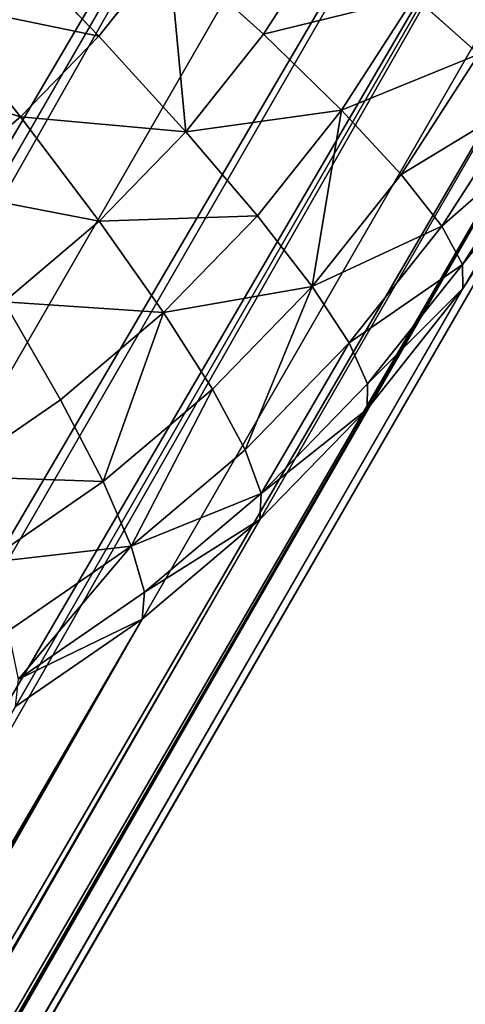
# Model space of a CAD drawing. Extents: x 34 to 1129, y -19 to 489.
# Tile 196 of 237: x 403.3 to 406.97, y 410.04 to 418.16. Entities that reach past the tile are written whole.
import ezdxf

# ---------------------------------------------------------------- set-up
doc = ezdxf.new("R2010")
doc.units = 0
doc.layers.get('0').update_dxf_attribs({"color": 13, "linetype": 'CONTINUOUS'})

# ---------------------------------------------------------------- blocks, each defined once
blk = doc.blocks.new('GROUP_6')
for p, q in [((13, 26, 12), (13, 26, 1118)), ((13, 26, 12), (14.2742, 25.9374, 12)), ((11.7258, 25.9374, 12), (11.7258, 25.9374, 1118)), ((13, 25.8972, 10.4337), (14.2641, 25.8351, 10.4337)), ((14.2742, 25.9374, 12), (14.2641, 25.8351, 10.4337)), ((14.2742, 25.9374, 12), (15.5362, 25.7502, 12)), ((14.2742, 25.9374, 12), (14.2742, 25.9374, 1118)), ((14.2641, 25.8351, 10.4337), (14.2341, 25.53, 8.8942)), ((14.2641, 25.8351, 10.4337), (15.5161, 25.6494, 10.4337)), ((10.4638, 25.7502, 12), (10.4638, 25.7502, 1118)), ((15.5362, 25.7502, 12), (15.5161, 25.6494, 10.4337)), ((15.5362, 25.7502, 12), (15.5362, 25.7502, 1118)), ((15.5362, 25.7502, 12), (16.7737, 25.4402, 12)), ((15.5161, 25.6494, 10.4337), (15.4563, 25.3487, 8.8942)), ((15.5161, 25.6494, 10.4337), (16.7439, 25.3419, 10.4337)), ((13, 25.5906, 8.8942), (14.2341, 25.53, 8.8942)), ((14.2341, 25.53, 8.8942), (14.1846, 25.0273, 7.4078)), ((14.2341, 25.53, 8.8942), (15.4563, 25.3487, 8.8942)), ((9.2263, 25.4402, 12), (9.2263, 25.4402, 1118)), ((16.7737, 25.4402, 12), (16.7439, 25.3419, 10.4337)), ((16.7737, 25.4402, 12), (16.7737, 25.4402, 1118)), ((16.7737, 25.4402, 12), (17.9749, 25.0104, 12)), ((15.4563, 25.3487, 8.8942), (15.3578, 24.8532, 7.4078)), ((15.4563, 25.3487, 8.8942), (16.6549, 25.0485, 8.8942)), ((16.7439, 25.3419, 10.4337), (16.6549, 25.0485, 8.8942)), ((16.7439, 25.3419, 10.4337), (17.9356, 24.9155, 10.4337)), ((13, 25.0855, 7.4078), (13, 24.3904, 6)), ((13, 25.0855, 7.4078), (14.1846, 25.0273, 7.4078)), ((8.0251, 25.0104, 12), (8.0251, 25.0104, 1118)), ((14.1846, 25.0273, 7.4078), (14.1165, 24.3355, 6)), ((14.1846, 25.0273, 7.4078), (15.3578, 24.8532, 7.4078)), ((16.6549, 25.0485, 8.8942), (16.5082, 24.5651, 7.4078)), ((16.6549, 25.0485, 8.8942), (17.8182, 24.6322, 8.8942)), ((17.9749, 25.0104, 12), (17.9356, 24.9155, 10.4337)), ((17.9749, 25.0104, 12), (17.9749, 25.0104, 1118)), ((17.9749, 25.0104, 12), (19.1282, 24.465, 12)), ((17.9356, 24.9155, 10.4337), (17.8182, 24.6322, 8.8942)), ((17.9356, 24.9155, 10.4337), (19.0797, 24.3743, 10.4337)), ((15.3578, 24.8532, 7.4078), (15.2222, 24.1715, 6)), ((15.3578, 24.8532, 7.4078), (16.5082, 24.5651, 7.4078)), ((17.8182, 24.6322, 8.8942), (17.6249, 24.1655, 7.4078)), ((17.8182, 24.6322, 8.8942), (18.9352, 24.1039, 8.8942)), ((16.5082, 24.5651, 7.4078), (16.3064, 23.8999, 6)), ((16.5082, 24.5651, 7.4078), (17.6249, 24.1655, 7.4078)), ((6.8718, 24.465, 12), (6.8718, 24.465, 1118)), ((13, 24.3904, 6), (14.1165, 24.3355, 6)), ((14.1165, 24.3355, 6), (14.0309, 23.4666, 4.6949)), ((14.1165, 24.3355, 6), (15.2222, 24.1715, 6)), ((15.2222, 24.1715, 6), (15.0518, 23.3152, 4.6949)), ((15.2222, 24.1715, 6), (16.3064, 23.8999, 6)), ((17.6249, 24.1655, 7.4078), (17.3589, 23.5233, 6)), ((17.6249, 24.1655, 7.4078), (18.697, 23.6584, 7.4078)), ((16.3064, 23.8999, 6), (16.053, 23.0644, 4.6949)), ((16.3064, 23.8999, 6), (17.3589, 23.5233, 6)), ((5.7776, 23.8091, 12), (5.7776, 23.8091, 1118)), ((13, 23.5172, 4.6949), (14.0309, 23.4666, 4.6949)), ((14.0309, 23.4666, 4.6949), (13.9293, 22.4354, 3.5147)), ((14.0309, 23.4666, 4.6949), (15.0518, 23.3152, 4.6949)), ((17.3589, 23.5233, 6), (17.0248, 22.7167, 4.6949)), ((17.3589, 23.5233, 6), (18.3694, 23.0454, 6)), ((15.0518, 23.3152, 4.6949), (14.8497, 22.2989, 3.5147)), ((15.0518, 23.3152, 4.6949), (16.053, 23.0644, 4.6949)), ((4.7529, 23.0491, 12), (4.7529, 23.0491, 1118)), ((16.053, 23.0644, 4.6949), (15.7522, 22.0728, 3.5147)), ((16.053, 23.0644, 4.6949), (17.0248, 22.7167, 4.6949)), ((13.9293, 22.4354, 3.5147), (14.8497, 22.2989, 3.5147)), ((14.8497, 22.2989, 3.5147), (14.6191, 21.14, 2.4798)), ((14.8497, 22.2989, 3.5147), (15.7522, 22.0728, 3.5147)), ((3.8076, 22.1924, 12), (3.8076, 22.1924, 1118)), ((15.7522, 22.0728, 3.5147), (15.4092, 20.9421, 2.4798)), ((15.7522, 22.0728, 3.5147), (16.6282, 21.7593, 3.5147))]:
    blk.add_line(p, q)
mesh = blk.add_polyface()
corners = [(11.7258, 25.9374, 1118), (13, 26, 12), (11.7258, 25.9374, 12), (13, 26, 1118)]
mesh.append_faces([[corners[k] for k in face] for face in [(0, 1, 2), (1, 0, 3)]], dxfattribs={"vtx0": -1})
mesh = blk.add_polyface()
corners = [(13, 26, 1118), (14.2742, 25.9374, 12), (13, 26, 12), (14.2742, 25.9374, 1118)]
mesh.append_faces([[corners[k] for k in face] for face in [(0, 1, 2), (1, 0, 3)]], dxfattribs={"vtx0": -1})
mesh = blk.add_polyface()
corners = [(13, 26, 12), (14.2641, 25.8351, 10.4337), (13, 25.8972, 10.4337), (14.2742, 25.9374, 12)]
mesh.append_faces([[corners[k] for k in face] for face in [(0, 1, 2), (1, 0, 3)]], dxfattribs={"vtx0": -1})
mesh = blk.add_polyface()
corners = [(10.4638, 25.7502, 12), (11.7258, 25.9374, 1118), (11.7258, 25.9374, 12), (10.4638, 25.7502, 1118)]
mesh.append_faces([[corners[k] for k in face] for face in [(0, 1, 2), (1, 0, 3)]], dxfattribs={"vtx0": -1})
mesh = blk.add_polyface()
corners = [(13, 25.8972, 10.4337), (14.2341, 25.53, 8.8942), (13, 25.5906, 8.8942), (14.2641, 25.8351, 10.4337)]
mesh.append_faces([[corners[k] for k in face] for face in [(0, 1, 2), (1, 0, 3)]], dxfattribs={"vtx0": -1})
mesh = blk.add_polyface()
corners = [(14.2742, 25.9374, 12), (15.5161, 25.6494, 10.4337), (14.2641, 25.8351, 10.4337), (15.5362, 25.7502, 12)]
mesh.append_faces([[corners[k] for k in face] for face in [(0, 1, 2), (1, 0, 3)]], dxfattribs={"vtx0": -1})
mesh = blk.add_polyface()
corners = [(14.2742, 25.9374, 1118), (15.5362, 25.7502, 12), (14.2742, 25.9374, 12), (15.5362, 25.7502, 1118)]
mesh.append_faces([[corners[k] for k in face] for face in [(0, 1, 2), (1, 0, 3)]], dxfattribs={"vtx0": -1})
mesh = blk.add_polyface()
corners = [(14.2641, 25.8351, 10.4337), (15.4563, 25.3487, 8.8942), (14.2341, 25.53, 8.8942), (15.5161, 25.6494, 10.4337)]
mesh.append_faces([[corners[k] for k in face] for face in [(0, 1, 2), (1, 0, 3)]], dxfattribs={"vtx0": -1})
mesh = blk.add_polyface()
corners = [(9.2263, 25.4402, 1118), (10.4638, 25.7502, 12), (9.2263, 25.4402, 12), (10.4638, 25.7502, 1118)]
mesh.append_faces([[corners[k] for k in face] for face in [(0, 1, 2), (1, 0, 3)]], dxfattribs={"vtx0": -1})
mesh = blk.add_polyface()
corners = [(15.5362, 25.7502, 12), (16.7439, 25.3419, 10.4337), (15.5161, 25.6494, 10.4337), (16.7737, 25.4402, 12)]
mesh.append_faces([[corners[k] for k in face] for face in [(0, 1, 2), (1, 0, 3)]], dxfattribs={"vtx0": -1})
mesh = blk.add_polyface()
corners = [(15.5362, 25.7502, 1118), (16.7737, 25.4402, 12), (15.5362, 25.7502, 12), (16.7737, 25.4402, 1118)]
mesh.append_faces([[corners[k] for k in face] for face in [(0, 1, 2), (1, 0, 3)]], dxfattribs={"vtx0": -1})
mesh = blk.add_polyface()
corners = [(15.4563, 25.3487, 8.8942), (16.7439, 25.3419, 10.4337), (16.6549, 25.0485, 8.8942), (15.5161, 25.6494, 10.4337)]
mesh.append_faces([[corners[k] for k in face] for face in [(0, 1, 2), (1, 0, 3)]], dxfattribs={"vtx0": -1})
mesh = blk.add_polyface()
corners = [(13, 25.5906, 8.8942), (14.1846, 25.0273, 7.4078), (13, 25.0855, 7.4078), (14.2341, 25.53, 8.8942)]
mesh.append_faces([[corners[k] for k in face] for face in [(0, 1, 2), (1, 0, 3)]], dxfattribs={"vtx0": -1})
mesh = blk.add_polyface()
corners = [(14.2341, 25.53, 8.8942), (15.3578, 24.8532, 7.4078), (14.1846, 25.0273, 7.4078), (15.4563, 25.3487, 8.8942)]
mesh.append_faces([[corners[k] for k in face] for face in [(0, 1, 2), (1, 0, 3)]], dxfattribs={"vtx0": -1})
mesh = blk.add_polyface()
corners = [(8.0251, 25.0104, 1118), (9.2263, 25.4402, 12), (8.0251, 25.0104, 12), (9.2263, 25.4402, 1118)]
mesh.append_faces([[corners[k] for k in face] for face in [(0, 1, 2), (1, 0, 3)]], dxfattribs={"vtx0": -1})
mesh = blk.add_polyface()
corners = [(16.7737, 25.4402, 12), (17.9356, 24.9155, 10.4337), (16.7439, 25.3419, 10.4337), (17.9749, 25.0104, 12)]
mesh.append_faces([[corners[k] for k in face] for face in [(0, 1, 2), (1, 0, 3)]], dxfattribs={"vtx0": -1})
mesh = blk.add_polyface()
corners = [(16.7737, 25.4402, 1118), (17.9749, 25.0104, 12), (16.7737, 25.4402, 12), (17.9749, 25.0104, 1118)]
mesh.append_faces([[corners[k] for k in face] for face in [(0, 1, 2), (1, 0, 3)]], dxfattribs={"vtx0": -1})
mesh = blk.add_polyface()
corners = [(15.3578, 24.8532, 7.4078), (16.6549, 25.0485, 8.8942), (16.5082, 24.5651, 7.4078), (15.4563, 25.3487, 8.8942)]
mesh.append_faces([[corners[k] for k in face] for face in [(0, 1, 2), (1, 0, 3)]], dxfattribs={"vtx0": -1})
mesh = blk.add_polyface()
corners = [(16.7439, 25.3419, 10.4337), (17.8182, 24.6322, 8.8942), (16.6549, 25.0485, 8.8942), (17.9356, 24.9155, 10.4337)]
mesh.append_faces([[corners[k] for k in face] for face in [(0, 1, 2), (1, 0, 3)]], dxfattribs={"vtx0": -1})
mesh = blk.add_polyface()
corners = [(11.8154, 25.0273, 7.4078), (13, 24.3904, 6), (11.8835, 24.3355, 6), (13, 25.0855, 7.4078)]
mesh.append_faces([[corners[k] for k in face] for face in [(0, 1, 2), (1, 0, 3)]], dxfattribs={"vtx0": -1})
mesh = blk.add_polyface()
corners = [(13, 25.0855, 7.4078), (14.1165, 24.3355, 6), (13, 24.3904, 6), (14.1846, 25.0273, 7.4078)]
mesh.append_faces([[corners[k] for k in face] for face in [(0, 1, 2), (1, 0, 3)]], dxfattribs={"vtx0": -1})
mesh = blk.add_polyface()
corners = [(6.8718, 24.465, 12), (8.0251, 25.0104, 1118), (8.0251, 25.0104, 12), (6.8718, 24.465, 1118)]
mesh.append_faces([[corners[k] for k in face] for face in [(0, 1, 2), (1, 0, 3)]], dxfattribs={"vtx0": -1})
mesh = blk.add_polyface()
corners = [(14.1165, 24.3355, 6), (15.3578, 24.8532, 7.4078), (15.2222, 24.1715, 6), (14.1846, 25.0273, 7.4078)]
mesh.append_faces([[corners[k] for k in face] for face in [(0, 1, 2), (1, 0, 3)]], dxfattribs={"vtx0": -1})
mesh = blk.add_polyface()
corners = [(16.5082, 24.5651, 7.4078), (17.8182, 24.6322, 8.8942), (17.6249, 24.1655, 7.4078), (16.6549, 25.0485, 8.8942)]
mesh.append_faces([[corners[k] for k in face] for face in [(0, 1, 2), (1, 0, 3)]], dxfattribs={"vtx0": -1})
mesh = blk.add_polyface()
corners = [(17.9749, 25.0104, 12), (19.0797, 24.3743, 10.4337), (17.9356, 24.9155, 10.4337), (19.1282, 24.465, 12)]
mesh.append_faces([[corners[k] for k in face] for face in [(0, 1, 2), (1, 0, 3)]], dxfattribs={"vtx0": -1})
mesh = blk.add_polyface()
corners = [(17.9749, 25.0104, 12), (19.1282, 24.465, 1118), (19.1282, 24.465, 12), (17.9749, 25.0104, 1118)]
mesh.append_faces([[corners[k] for k in face] for face in [(0, 1, 2), (1, 0, 3)]], dxfattribs={"vtx0": -1})
mesh = blk.add_polyface()
corners = [(17.8182, 24.6322, 8.8942), (19.0797, 24.3743, 10.4337), (18.9352, 24.1039, 8.8942), (17.9356, 24.9155, 10.4337)]
mesh.append_faces([[corners[k] for k in face] for face in [(0, 1, 2), (1, 0, 3)]], dxfattribs={"vtx0": -1})
mesh = blk.add_polyface()
corners = [(15.3578, 24.8532, 7.4078), (16.3064, 23.8999, 6), (15.2222, 24.1715, 6), (16.5082, 24.5651, 7.4078)]
mesh.append_faces([[corners[k] for k in face] for face in [(0, 1, 2), (1, 0, 3)]], dxfattribs={"vtx0": -1})
mesh = blk.add_polyface()
corners = [(17.8182, 24.6322, 8.8942), (18.697, 23.6584, 7.4078), (17.6249, 24.1655, 7.4078), (18.9352, 24.1039, 8.8942)]
mesh.append_faces([[corners[k] for k in face] for face in [(0, 1, 2), (1, 0, 3)]], dxfattribs={"vtx0": -1})
mesh = blk.add_polyface()
corners = [(16.3064, 23.8999, 6), (17.6249, 24.1655, 7.4078), (17.3589, 23.5233, 6), (16.5082, 24.5651, 7.4078)]
mesh.append_faces([[corners[k] for k in face] for face in [(0, 1, 2), (1, 0, 3)]], dxfattribs={"vtx0": -1})
mesh = blk.add_polyface()
corners = [(5.7776, 23.8091, 1118), (6.8718, 24.465, 12), (5.7776, 23.8091, 12), (6.8718, 24.465, 1118)]
mesh.append_faces([[corners[k] for k in face] for face in [(0, 1, 2), (1, 0, 3)]], dxfattribs={"vtx0": -1})
mesh = blk.add_polyface()
corners = [(13, 24.3904, 6), (14.0309, 23.4666, 4.6949), (13, 23.5172, 4.6949), (14.1165, 24.3355, 6)]
mesh.append_faces([[corners[k] for k in face] for face in [(0, 1, 2), (1, 0, 3)]], dxfattribs={"vtx0": -1})
mesh = blk.add_polyface()
corners = [(14.1165, 24.3355, 6), (15.0518, 23.3152, 4.6949), (14.0309, 23.4666, 4.6949), (15.2222, 24.1715, 6)]
mesh.append_faces([[corners[k] for k in face] for face in [(0, 1, 2), (1, 0, 3)]], dxfattribs={"vtx0": -1})
mesh = blk.add_polyface()
corners = [(15.2222, 24.1715, 6), (16.053, 23.0644, 4.6949), (15.0518, 23.3152, 4.6949), (16.3064, 23.8999, 6)]
mesh.append_faces([[corners[k] for k in face] for face in [(0, 1, 2), (1, 0, 3)]], dxfattribs={"vtx0": -1})
mesh = blk.add_polyface()
corners = [(17.6249, 24.1655, 7.4078), (18.3694, 23.0454, 6), (17.3589, 23.5233, 6), (18.697, 23.6584, 7.4078)]
mesh.append_faces([[corners[k] for k in face] for face in [(0, 1, 2), (1, 0, 3)]], dxfattribs={"vtx0": -1})
mesh = blk.add_polyface()
corners = [(16.3064, 23.8999, 6), (17.0248, 22.7167, 4.6949), (16.053, 23.0644, 4.6949), (17.3589, 23.5233, 6)]
mesh.append_faces([[corners[k] for k in face] for face in [(0, 1, 2), (1, 0, 3)]], dxfattribs={"vtx0": -1})
mesh = blk.add_polyface()
corners = [(4.7529, 23.0491, 1118), (5.7776, 23.8091, 12), (4.7529, 23.0491, 12), (5.7776, 23.8091, 1118)]
mesh.append_faces([[corners[k] for k in face] for face in [(0, 1, 2), (1, 0, 3)]], dxfattribs={"vtx0": -1})
mesh = blk.add_polyface()
corners = [(13, 23.5172, 4.6949), (13.9293, 22.4354, 3.5147), (13, 22.481, 3.5147), (14.0309, 23.4666, 4.6949)]
mesh.append_faces([[corners[k] for k in face] for face in [(0, 1, 2), (1, 0, 3)]], dxfattribs={"vtx0": -1})
mesh = blk.add_polyface()
corners = [(13.9293, 22.4354, 3.5147), (15.0518, 23.3152, 4.6949), (14.8497, 22.2989, 3.5147), (14.0309, 23.4666, 4.6949)]
mesh.append_faces([[corners[k] for k in face] for face in [(0, 1, 2), (1, 0, 3)]], dxfattribs={"vtx0": -1})
mesh = blk.add_polyface()
corners = [(17.0248, 22.7167, 4.6949), (18.3694, 23.0454, 6), (17.9578, 22.2754, 4.6949), (17.3589, 23.5233, 6)]
mesh.append_faces([[corners[k] for k in face] for face in [(0, 1, 2), (1, 0, 3)]], dxfattribs={"vtx0": -1})
mesh = blk.add_polyface()
corners = [(15.0518, 23.3152, 4.6949), (15.7522, 22.0728, 3.5147), (14.8497, 22.2989, 3.5147), (16.053, 23.0644, 4.6949)]
mesh.append_faces([[corners[k] for k in face] for face in [(0, 1, 2), (1, 0, 3)]], dxfattribs={"vtx0": -1})
mesh = blk.add_polyface()
corners = [(3.8076, 22.1924, 12), (4.7529, 23.0491, 1118), (4.7529, 23.0491, 12), (3.8076, 22.1924, 1118)]
mesh.append_faces([[corners[k] for k in face] for face in [(0, 1, 2), (1, 0, 3)]], dxfattribs={"vtx0": -1})
mesh = blk.add_polyface()
corners = [(16.053, 23.0644, 4.6949), (16.6282, 21.7593, 3.5147), (15.7522, 22.0728, 3.5147), (17.0248, 22.7167, 4.6949)]
mesh.append_faces([[corners[k] for k in face] for face in [(0, 1, 2), (1, 0, 3)]], dxfattribs={"vtx0": -1})
mesh = blk.add_polyface()
corners = [(13.9293, 22.4354, 3.5147), (14.6191, 21.14, 2.4798), (13.8135, 21.2595, 2.4798), (14.8497, 22.2989, 3.5147)]
mesh.append_faces([[corners[k] for k in face] for face in [(0, 1, 2), (1, 0, 3)]], dxfattribs={"vtx0": -1})
mesh = blk.add_polyface()
corners = [(14.8497, 22.2989, 3.5147), (15.4092, 20.9421, 2.4798), (14.6191, 21.14, 2.4798), (15.7522, 22.0728, 3.5147)]
mesh.append_faces([[corners[k] for k in face] for face in [(0, 1, 2), (1, 0, 3)]], dxfattribs={"vtx0": -1})
mesh = blk.add_polyface()
corners = [(2.9509, 21.2471, 1118), (3.8076, 22.1924, 12), (2.9509, 21.2471, 12), (3.8076, 22.1924, 1118)]
mesh.append_faces([[corners[k] for k in face] for face in [(0, 1, 2), (1, 0, 3)]], dxfattribs={"vtx0": -1})
mesh = blk.add_polyface()
corners = [(15.7522, 22.0728, 3.5147), (16.1761, 20.6677, 2.4798), (15.4092, 20.9421, 2.4798), (16.6282, 21.7593, 3.5147)]
mesh.append_faces([[corners[k] for k in face] for face in [(0, 1, 2), (1, 0, 3)]], dxfattribs={"vtx0": -1})
mesh = blk.add_polyface()
corners = [(2.1909, 20.2224, 1118), (2.9509, 21.2471, 12), (2.1909, 20.2224, 12), (2.9509, 21.2471, 1118)]
mesh.append_faces([[corners[k] for k in face] for face in [(0, 1, 2), (1, 0, 3)]], dxfattribs={"vtx0": -1})
mesh = blk.add_polyface()
corners = [(1.535, 19.1282, 1118), (2.1909, 20.2224, 12), (1.535, 19.1282, 12), (2.1909, 20.2224, 1118)]
mesh.append_faces([[corners[k] for k in face] for face in [(0, 1, 2), (1, 0, 3)]], dxfattribs={"vtx0": -1})
mesh = blk.add_polyface()
corners = [(0.9896, 17.9749, 1118), (1.535, 19.1282, 12), (0.9896, 17.9749, 12), (1.535, 19.1282, 1118)]
mesh.append_faces([[corners[k] for k in face] for face in [(0, 1, 2), (1, 0, 3)]], dxfattribs={"vtx0": -1})
mesh = blk.add_polyface()
corners = [(0.9896, 17.9749, 1118), (0.5598, 16.7737, 12), (0.5598, 16.7737, 1118), (0.9896, 17.9749, 12)]
mesh.append_faces([[corners[k] for k in face] for face in [(0, 1, 2), (1, 0, 3)]], dxfattribs={"vtx0": -1})
mesh = blk.add_polyface()
corners = [(0.2498, 15.5362, 1118), (0.5598, 16.7737, 12), (0.2498, 15.5362, 12), (0.5598, 16.7737, 1118)]
mesh.append_faces([[corners[k] for k in face] for face in [(0, 1, 2), (1, 0, 3)]], dxfattribs={"vtx0": -1})
mesh = blk.add_polyface()
corners = [(0.0626, 14.2742, 1118), (0.2498, 15.5362, 12), (0.0626, 14.2742, 12), (0.2498, 15.5362, 1118)]
mesh.append_faces([[corners[k] for k in face] for face in [(0, 1, 2), (1, 0, 3)]], dxfattribs={"vtx0": -1})
mesh = blk.add_polyface()
corners = [(0, 13, 1118), (0.0626, 14.2742, 12), (0, 13, 12), (0.0626, 14.2742, 1118)]
mesh.append_faces([[corners[k] for k in face] for face in [(0, 1, 2), (1, 0, 3)]], dxfattribs={"vtx0": -1})
blk = doc.blocks.new('COMPONENT_1')
blk.add_blockref('GROUP_6', (0, 0))
blk = doc.blocks.new('GROUP_14')
for centre in [(249.9691, 249.9691, 5), (249.9691, 249.9691)]:
    blk.add_circle(centre, 250)
blk = doc.blocks.new('GROUP_17')
for p in [(0, 0), (0, 0, 325)]:
    blk.add_blockref('GROUP_14', p)
blk = doc.blocks.new('GROUP_24')
blk.add_blockref('GROUP_17', (0, 0))
blk = doc.blocks.new('GROUP_21')
blk.add_blockref('GROUP_24', (0, 0, 1384.5828))
at = {"extrusion": (-0.051396, -0.089021, 0.994703), "rotation": 270}
blk.add_blockref('COMPONENT_1', (79.0077, 569.3619, -57.3332), dxfattribs=at)

msp = doc.modelspace()

# ---------------------------------------------------------------- block references
msp.add_blockref('GROUP_21', (37.6656, -13.7981, -11.8361))

doc.saveas('drawing.dxf')
